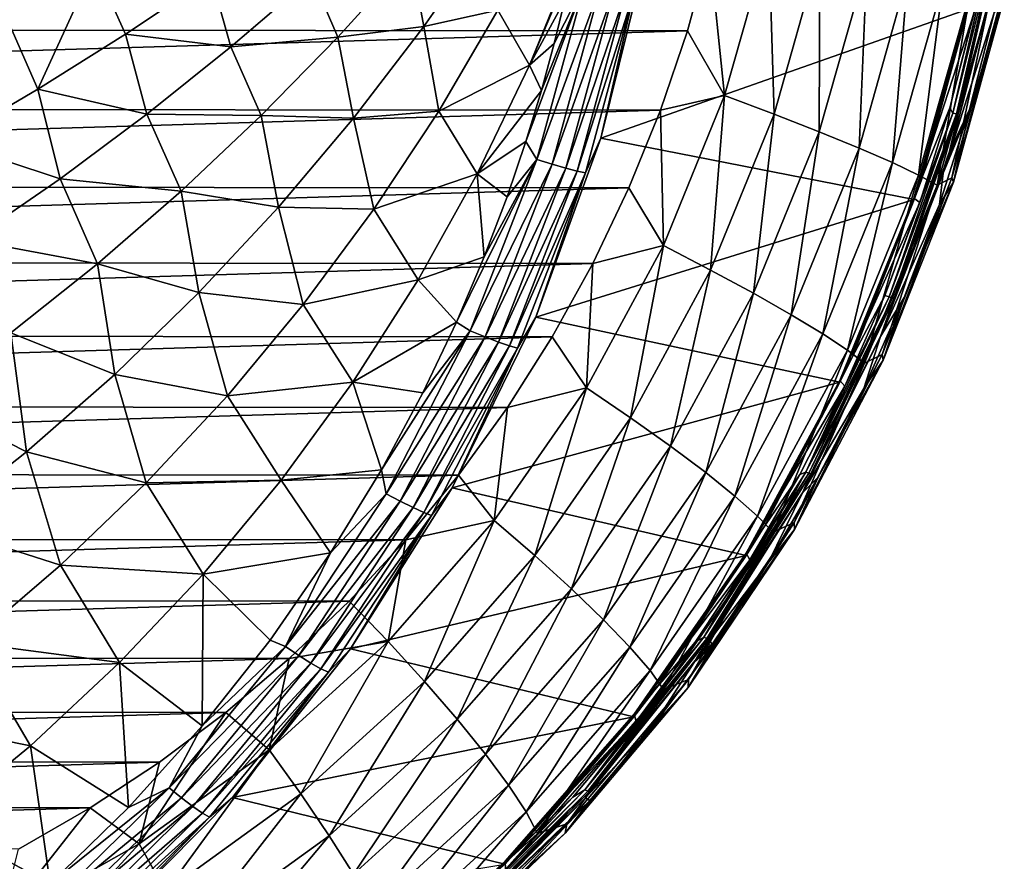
# Model space of a CAD drawing. Header units: metres. Extents: x -23 to 245, y -35 to 23.
# Tile 156 of 166: x 232 to 245, y -16 to -5. Entities that reach past the tile are written whole.
import ezdxf

# ---------------------------------------------------------------- set-up
doc = ezdxf.new("R2010")
doc.units = ezdxf.units.M
doc.layers.add('solid_509092_SW0002', color=7, linetype='CONTINUOUS')

msp = doc.modelspace()

# ---------------------------------------------------------------- linework, layer by layer
at = {"layer": 'solid_509092_SW0002'}
for points in [[(244.205078, -6.262209, 281.321625), (244.245209, -6.330883, 281.241943), (244.801895, -3.910197, 281.353302)], [(244.518234, -5.033995, 281.384827), (244.205078, -6.262209, 281.321625), (244.801895, -3.910197, 281.353302)], [(244.845993, -3.914693, 281.262207), (244.801895, -3.910197, 281.353302), (244.245209, -6.330883, 281.241943)], [(244.288681, -6.33817, 281.150726), (244.845993, -3.914693, 281.262207), (244.245209, -6.330883, 281.241943)], [(244.870575, -3.91723, 281.166046), (244.845993, -3.914693, 281.262207), (244.288681, -6.33817, 281.150726)], [(244.312744, -6.341657, 281.055023), (244.870575, -3.91723, 281.166046), (244.288681, -6.33817, 281.150726)], [(244.778137, -4.61221, 280.554565), (244.870575, -3.91723, 281.166046), (244.312744, -6.341657, 281.055023)], [(237.327377, -4.333906, 304.442932), (237.492645, -5.227589, 304.372345), (238.326141, -4.029974, 304.391266)], [(238.326141, -4.029974, 304.391266), (237.492645, -5.227589, 304.372345), (238.439255, -5.017972, 304.322998)], [(241.893951, -4.113108, 274.783875), (241.330856, -6.104856, 274.671814), (241.138702, -4.246787, 274.5755)], [(241.962067, -6.342136, 274.972321), (241.330856, -6.104856, 274.671814), (241.893951, -4.113108, 274.783875)], [(242.547028, -4.272974, 275.088745), (241.962067, -6.342136, 274.972321), (241.893951, -4.113108, 274.783875)], [(241.138702, -4.246787, 274.5755), (207.616791, -5.252389, 267.90271), (207.335922, -4.21868, 267.846802)], [(241.138702, -4.246787, 274.5755), (240.856171, -5.280036, 274.519257), (207.616791, -5.252389, 267.90271)], [(241.330856, -6.104856, 274.671814), (240.856171, -5.280036, 274.519257), (241.138702, -4.246787, 274.5755)], [(236.06955, -4.598918, 304.49884), (236.396469, -5.361294, 304.426758), (237.327377, -4.333906, 304.442932)], [(237.327377, -4.333906, 304.442932), (236.396469, -5.361294, 304.426758), (237.492645, -5.227589, 304.372345)], [(238.439255, -5.017972, 304.322998), (238.840927, -5.720263, 304.248077), (239.419632, -4.300732, 304.292694)], [(238.840927, -5.720263, 304.248077), (239.401398, -4.389769, 304.289368), (239.419632, -4.300732, 304.292694)], [(238.840927, -5.720263, 304.248077), (239.29158, -4.891508, 304.269287), (239.401398, -4.389769, 304.289368)], [(239.753891, -6.647964, 303.384064), (240.338028, -4.276801, 303.493896), (240.182419, -4.772928, 303.657959)], [(244.435776, -5.006721, 282.119751), (240.338028, -4.276801, 303.493896), (239.753891, -6.647964, 303.384064)], [(242.538666, -6.567615, 275.37442), (241.962067, -6.342136, 274.972321), (242.547028, -4.272974, 275.088745)], [(243.144424, -4.424889, 275.495026), (242.538666, -6.567615, 275.37442), (242.547028, -4.272974, 275.088745)], [(232.567383, -6.02557, 304.497803), (233.290405, -4.443002, 304.608124), (232.132462, -5.036173, 304.580963)], [(232.567383, -6.02557, 304.497803), (233.685364, -5.322353, 304.535706), (233.290405, -4.443002, 304.608124)], [(233.685364, -5.322353, 304.535706), (234.778687, -4.591163, 304.556335), (233.290405, -4.443002, 304.608124)], [(243.046448, -6.77573, 275.868256), (242.538666, -6.567615, 275.37442), (243.144424, -4.424889, 275.495026)], [(243.671402, -4.565105, 275.992676), (243.046448, -6.77573, 275.868256), (243.144424, -4.424889, 275.495026)], [(235.031769, -5.486445, 304.480286), (234.778687, -4.591163, 304.556335), (233.685364, -5.322353, 304.535706)], [(236.06955, -4.598918, 304.49884), (234.778687, -4.591163, 304.556335), (235.031769, -5.486445, 304.480286)], [(236.06955, -4.598918, 304.49884), (235.031769, -5.486445, 304.480286), (236.396469, -5.361294, 304.426758)], [(243.47287, -6.961347, 276.441589), (243.046448, -6.77573, 275.868256), (243.671402, -4.565105, 275.992676)], [(244.114944, -4.690163, 276.569427), (243.47287, -6.961347, 276.441589), (243.671402, -4.565105, 275.992676)], [(244.220474, -6.777131, 280.443573), (244.778137, -4.61221, 280.554565), (244.312744, -6.341657, 281.055023)], [(244.771729, -5.05134, 280.090881), (244.778137, -4.61221, 280.554565), (244.220474, -6.777131, 280.443573)], [(238.795853, -6.690564, 304.17981), (238.936554, -6.923765, 304.130707), (239.553925, -4.662151, 304.240875)], [(238.993805, -6.040254, 304.215393), (238.795853, -6.690564, 304.17981), (239.553925, -4.662151, 304.240875)], [(239.553925, -4.662151, 304.240875), (238.936554, -6.923765, 304.130707), (239.752548, -4.701133, 304.154236)], [(238.936554, -6.923765, 304.130707), (239.130859, -6.982295, 304.044373), (239.752548, -4.701133, 304.154236)], [(239.157272, -5.441208, 304.244873), (238.993805, -6.040254, 304.215393), (239.553925, -4.662151, 304.240875)], [(239.752548, -4.701133, 304.154236), (239.130859, -6.982295, 304.044373), (239.932312, -4.734209, 304.021698)], [(239.130859, -6.982295, 304.044373), (239.307327, -7.032211, 303.912079), (239.932312, -4.734209, 304.021698)], [(239.29158, -4.891508, 304.269287), (239.157272, -5.441208, 304.244873), (239.553925, -4.662151, 304.240875)], [(239.932312, -4.734209, 304.021698), (239.307327, -7.032211, 303.912079), (240.078766, -4.758633, 303.851654)], [(239.307327, -7.032211, 303.912079), (239.451813, -7.069379, 303.742188), (240.078766, -4.758633, 303.851654)], [(240.078766, -4.758633, 303.851654), (239.451813, -7.069379, 303.742188), (240.182419, -4.772928, 303.657959)], [(239.451813, -7.069379, 303.742188), (239.554901, -7.09154, 303.548523), (240.182419, -4.772928, 303.657959)], [(239.753891, -6.647964, 303.384064), (240.182419, -4.772928, 303.657959), (239.554901, -7.09154, 303.548523)], [(243.807419, -7.119884, 277.080322), (243.47287, -6.961347, 276.441589), (244.114944, -4.690163, 276.569427)], [(244.464127, -4.796977, 277.211029), (243.807419, -7.119884, 277.080322), (244.114944, -4.690163, 276.569427)], [(238.840927, -5.720263, 304.248077), (239.157272, -5.441208, 304.244873), (239.29158, -4.891508, 304.269287)], [(244.041855, -7.247433, 277.768646), (243.807419, -7.119884, 277.080322), (244.464127, -4.796977, 277.211029)], [(244.482208, -4.836011, 282.009491), (244.435776, -5.006721, 282.119751), (243.842804, -7.182996, 281.882202)], [(244.427734, -4.994551, 281.885834), (244.482208, -4.836011, 282.009491), (243.842804, -7.182996, 281.882202)], [(244.710327, -4.882912, 277.901703), (244.041855, -7.247433, 277.768646), (244.464127, -4.796977, 277.211029)], [(244.232437, -7.157569, 278.501953), (244.041855, -7.247433, 277.768646), (244.710327, -4.882912, 277.901703)], [(244.875336, -4.819749, 278.629913), (244.232437, -7.157569, 278.501953), (244.710327, -4.882912, 277.901703)], [(244.875336, -4.819749, 278.629913), (244.25238, -7.213056, 279.237823), (244.232437, -7.157569, 278.501953)], [(244.875336, -4.819749, 278.629913), (244.900253, -4.857111, 279.366791), (244.25238, -7.213056, 279.237823)], [(244.25238, -7.213056, 279.237823), (244.900253, -4.857111, 279.366791), (244.456207, -6.283613, 280.028076)], [(244.900253, -4.857111, 279.366791), (244.771729, -5.05134, 280.090881), (244.456207, -6.283613, 280.028076)], [(237.492645, -5.227589, 304.372345), (237.683853, -6.304426, 304.279175), (238.439255, -5.017972, 304.322998)], [(238.439255, -5.017972, 304.322998), (237.683853, -6.304426, 304.279175), (238.840927, -5.720263, 304.248077)], [(243.750717, -7.431279, 281.983368), (244.435776, -5.006721, 282.119751), (239.753891, -6.647964, 303.384064)], [(243.744354, -7.413139, 281.749817), (244.427734, -4.994551, 281.885834), (243.842804, -7.182996, 281.882202)], [(244.518234, -5.033995, 281.384827), (244.427734, -4.994551, 281.885834), (243.744354, -7.413139, 281.749817)], [(243.842804, -7.182996, 281.882202), (244.435776, -5.006721, 282.119751), (243.750717, -7.431279, 281.983368)], [(231.425766, -6.697035, 304.443298), (232.567383, -6.02557, 304.497803), (232.132462, -5.036173, 304.580963)], [(244.518234, -5.033995, 281.384827), (243.744354, -7.413139, 281.749817), (244.205078, -6.262209, 281.321625)], [(244.456207, -6.283613, 280.028076), (244.771729, -5.05134, 280.090881), (244.220474, -6.777131, 280.443573)], [(240.856171, -5.280036, 274.519257), (207.958344, -6.266711, 267.970703), (207.616791, -5.252389, 267.90271)], [(236.396469, -5.361294, 304.426758), (236.596222, -6.395987, 304.33316), (237.492645, -5.227589, 304.372345)], [(237.492645, -5.227589, 304.372345), (236.596222, -6.395987, 304.33316), (237.683853, -6.304426, 304.279175)], [(240.856171, -5.280036, 274.519257), (240.513, -6.293786, 274.450928), (207.958344, -6.266711, 267.970703)], [(233.958603, -6.344373, 304.443359), (233.685364, -5.322353, 304.535706), (232.567383, -6.02557, 304.497803)], [(235.031769, -5.486445, 304.480286), (233.685364, -5.322353, 304.535706), (233.958603, -6.344373, 304.443359)], [(235.031769, -5.486445, 304.480286), (235.418945, -6.360219, 304.391846), (236.396469, -5.361294, 304.426758)], [(236.396469, -5.361294, 304.426758), (235.418945, -6.360219, 304.391846), (236.596222, -6.395987, 304.33316)], [(241.330856, -6.104856, 274.671814), (240.513, -6.293786, 274.450928), (240.856171, -5.280036, 274.519257)], [(235.031769, -5.486445, 304.480286), (233.958603, -6.344373, 304.443359), (235.418945, -6.360219, 304.391846)], [(238.840927, -5.720263, 304.248077), (238.993805, -6.040254, 304.215393), (239.157272, -5.441208, 304.244873)], [(237.683853, -6.304426, 304.279175), (238.175125, -7.106737, 304.183868), (238.840927, -5.720263, 304.248077)], [(238.840927, -5.720263, 304.248077), (238.175125, -7.106737, 304.183868), (238.993805, -6.040254, 304.215393)], [(232.851303, -7.167937, 304.388641), (232.567383, -6.02557, 304.497803), (231.425766, -6.697035, 304.443298)], [(233.958603, -6.344373, 304.443359), (232.567383, -6.02557, 304.497803), (232.851303, -7.167937, 304.388641)], [(238.175125, -7.106737, 304.183868), (238.795853, -6.690564, 304.17981), (238.993805, -6.040254, 304.215393)], [(241.330856, -6.104856, 274.671814), (240.55249, -8.019752, 274.516876), (240.513, -6.293786, 274.450928)], [(241.153442, -8.331458, 274.81134), (240.55249, -8.019752, 274.516876), (241.330856, -6.104856, 274.671814)], [(241.962067, -6.342136, 274.972321), (241.153442, -8.331458, 274.81134), (241.330856, -6.104856, 274.671814)], [(240.513, -6.293786, 274.450928), (208.35936, -7.258167, 268.050507), (207.958344, -6.266711, 267.970703)], [(244.205078, -6.262209, 281.321625), (243.744354, -7.413139, 281.749817), (243.82431, -7.470412, 281.244995)], [(244.205078, -6.262209, 281.321625), (243.82431, -7.470412, 281.244995), (244.245209, -6.330883, 281.241943)], [(240.513, -6.293786, 274.450928), (240.110413, -7.28457, 274.370789), (208.35936, -7.258167, 268.050507)], [(233.958603, -6.344373, 304.443359), (232.851303, -7.167937, 304.388641), (234.396393, -7.325381, 304.338806)], [(233.958603, -6.344373, 304.443359), (234.396393, -7.325381, 304.338806), (235.418945, -6.360219, 304.391846)], [(235.418945, -6.360219, 304.391846), (234.396393, -7.325381, 304.338806), (235.638962, -7.52878, 304.274445)], [(235.418945, -6.360219, 304.391846), (235.638962, -7.52878, 304.274445), (236.596222, -6.395987, 304.33316)], [(236.596222, -6.395987, 304.33316), (235.638962, -7.52878, 304.274445), (236.854996, -7.557011, 304.215973)], [(236.596222, -6.395987, 304.33316), (236.854996, -7.557011, 304.215973), (237.683853, -6.304426, 304.279175)], [(237.683853, -6.304426, 304.279175), (236.854996, -7.557011, 304.215973), (238.175125, -7.106737, 304.183868)], [(240.55249, -8.019752, 274.516876), (240.110413, -7.28457, 274.370789), (240.513, -6.293786, 274.450928)], [(241.701294, -8.627663, 275.207764), (241.153442, -8.331458, 274.81134), (241.962067, -6.342136, 274.972321)], [(242.538666, -6.567615, 275.37442), (241.701294, -8.627663, 275.207764), (241.962067, -6.342136, 274.972321)], [(243.377182, -8.654751, 281.155182), (243.429871, -8.67411, 281.079132), (244.245209, -6.330883, 281.241943)], [(243.82431, -7.470412, 281.244995), (243.377182, -8.654751, 281.155182), (244.245209, -6.330883, 281.241943)], [(244.288681, -6.33817, 281.150726), (244.245209, -6.330883, 281.241943), (243.429871, -8.67411, 281.079132)], [(243.472397, -8.684099, 280.987732), (244.288681, -6.33817, 281.150726), (243.429871, -8.67411, 281.079132)], [(244.312744, -6.341657, 281.055023), (244.288681, -6.33817, 281.150726), (243.472397, -8.684099, 280.987732)], [(243.49585, -8.688404, 280.892456), (244.312744, -6.341657, 281.055023), (243.472397, -8.684099, 280.987732)], [(244.184769, -6.893014, 280.540894), (244.312744, -6.341657, 281.055023), (243.49585, -8.688404, 280.892456)], [(244.072647, -7.495655, 279.951721), (244.456207, -6.283613, 280.028076), (244.119385, -7.094347, 280.423431)], [(244.25238, -7.213056, 279.237823), (244.456207, -6.283613, 280.028076), (244.072647, -7.495655, 279.951721)], [(244.456207, -6.283613, 280.028076), (244.133606, -7.022367, 280.474121), (244.119385, -7.094347, 280.423431)], [(244.456207, -6.283613, 280.028076), (244.152252, -6.952823, 280.497192), (244.133606, -7.022367, 280.474121)], [(244.456207, -6.283613, 280.028076), (244.174103, -6.887403, 280.496002), (244.152252, -6.952823, 280.497192)], [(244.456207, -6.283613, 280.028076), (244.195419, -6.833135, 280.478119), (244.174103, -6.887403, 280.496002)], [(244.184769, -6.893014, 280.540894), (244.197174, -6.854092, 280.520599), (244.312744, -6.341657, 281.055023)], [(244.456207, -6.283613, 280.028076), (244.220474, -6.777131, 280.443573), (244.195419, -6.833135, 280.478119)], [(244.197174, -6.854092, 280.520599), (244.20929, -6.815197, 280.487732), (244.312744, -6.341657, 281.055023)], [(244.20929, -6.815197, 280.487732), (244.220474, -6.777131, 280.443573), (244.312744, -6.341657, 281.055023)], [(238.923813, -8.930666, 303.232239), (239.753891, -6.647964, 303.384064), (239.554901, -7.09154, 303.548523)], [(243.750717, -7.431279, 281.983368), (239.753891, -6.647964, 303.384064), (238.923813, -8.930666, 303.232239)], [(242.182541, -8.901057, 275.696289), (241.701294, -8.627663, 275.207764), (242.538666, -6.567615, 275.37442)], [(243.046448, -6.77573, 275.868256), (242.182541, -8.901057, 275.696289), (242.538666, -6.567615, 275.37442)], [(232.851303, -7.167937, 304.388641), (231.425766, -6.697035, 304.443298), (231.711426, -7.952639, 304.316833)], [(238.175125, -7.106737, 304.183868), (238.555832, -7.396408, 304.136902), (238.795853, -6.690564, 304.17981)], [(238.795853, -6.690564, 304.17981), (238.555832, -7.396408, 304.136902), (238.936554, -6.923765, 304.130707)], [(242.585297, -9.144896, 276.264923), (242.182541, -8.901057, 275.696289), (243.046448, -6.77573, 275.868256)], [(243.47287, -6.961347, 276.441589), (242.585297, -9.144896, 276.264923), (243.046448, -6.77573, 275.868256)], [(244.195419, -6.833135, 280.478119), (244.220474, -6.777131, 280.443573), (244.20929, -6.815197, 280.487732)], [(244.171249, -6.935284, 280.54895), (244.184769, -6.893014, 280.540894), (243.49585, -8.688404, 280.892456)], [(244.152252, -6.952823, 280.497192), (244.174103, -6.887403, 280.496002), (244.171249, -6.935284, 280.54895)], [(244.17955, -6.889998, 280.518341), (244.171249, -6.935284, 280.54895), (244.174103, -6.887403, 280.496002)], [(244.17955, -6.889998, 280.518341), (244.184769, -6.893014, 280.540894), (244.171249, -6.935284, 280.54895)], [(244.195419, -6.833135, 280.478119), (244.17955, -6.889998, 280.518341), (244.174103, -6.887403, 280.496002)], [(244.195419, -6.833135, 280.478119), (244.184769, -6.893014, 280.540894), (244.17955, -6.889998, 280.518341)], [(244.195419, -6.833135, 280.478119), (244.197174, -6.854092, 280.520599), (244.184769, -6.893014, 280.540894)], [(244.195419, -6.833135, 280.478119), (244.20929, -6.815197, 280.487732), (244.197174, -6.854092, 280.520599)], [(237.910233, -8.994794, 304.022339), (238.08667, -9.105967, 303.980225), (238.936554, -6.923765, 304.130707)], [(238.264435, -8.162701, 304.085083), (237.910233, -8.994794, 304.022339), (238.936554, -6.923765, 304.130707)], [(238.936554, -6.923765, 304.130707), (238.08667, -9.105967, 303.980225), (239.130859, -6.982295, 304.044373)], [(238.08667, -9.105967, 303.980225), (238.274475, -9.183482, 303.89325), (239.130859, -6.982295, 304.044373)], [(238.555832, -7.396408, 304.136902), (238.264435, -8.162701, 304.085083), (238.936554, -6.923765, 304.130707)], [(239.130859, -6.982295, 304.044373), (238.274475, -9.183482, 303.89325), (239.307327, -7.032211, 303.912079)], [(238.274475, -9.183482, 303.89325), (238.445618, -9.249762, 303.760284), (239.307327, -7.032211, 303.912079)], [(239.307327, -7.032211, 303.912079), (238.445618, -9.249762, 303.760284), (239.451813, -7.069379, 303.742188)], [(242.899643, -9.353162, 276.899597), (242.585297, -9.144896, 276.264923), (243.47287, -6.961347, 276.441589)], [(243.807419, -7.119884, 277.080322), (242.899643, -9.353162, 276.899597), (243.47287, -6.961347, 276.441589)], [(244.158035, -6.976828, 280.541199), (244.171249, -6.935284, 280.54895), (243.49585, -8.688404, 280.892456)], [(244.144897, -7.018211, 280.517426), (244.158035, -6.976828, 280.541199), (243.49585, -8.688404, 280.892456)], [(244.13205, -7.057776, 280.477692), (244.144897, -7.018211, 280.517426), (243.49585, -8.688404, 280.892456)], [(244.133606, -7.022367, 280.474121), (244.13205, -7.057776, 280.477692), (244.119385, -7.094347, 280.423431)], [(244.133606, -7.022367, 280.474121), (244.144897, -7.018211, 280.517426), (244.13205, -7.057776, 280.477692)], [(244.133606, -7.022367, 280.474121), (244.152252, -6.952823, 280.497192), (244.144897, -7.018211, 280.517426)], [(244.152252, -6.952823, 280.497192), (244.158035, -6.976828, 280.541199), (244.144897, -7.018211, 280.517426)], [(244.152252, -6.952823, 280.497192), (244.171249, -6.935284, 280.54895), (244.158035, -6.976828, 280.541199)], [(236.854996, -7.557011, 304.215973), (237.423096, -8.455774, 304.100555), (238.175125, -7.106737, 304.183868)], [(238.175125, -7.106737, 304.183868), (237.423096, -8.455774, 304.100555), (238.264435, -8.162701, 304.085083)], [(238.175125, -7.106737, 304.183868), (238.264435, -8.162701, 304.085083), (238.555832, -7.396408, 304.136902)], [(238.445618, -9.249762, 303.760284), (238.586411, -9.299325, 303.589783), (239.451813, -7.069379, 303.742188)], [(239.451813, -7.069379, 303.742188), (238.586411, -9.299325, 303.589783), (239.554901, -7.09154, 303.548523)], [(238.586411, -9.299325, 303.589783), (238.687637, -9.329148, 303.39563), (239.554901, -7.09154, 303.548523)], [(238.923813, -8.930666, 303.232239), (239.554901, -7.09154, 303.548523), (238.687637, -9.329148, 303.39563)], [(243.117813, -9.520718, 277.584686), (242.899643, -9.353162, 276.899597), (243.807419, -7.119884, 277.080322)], [(244.041855, -7.247433, 277.768646), (243.117813, -9.520718, 277.584686), (243.807419, -7.119884, 277.080322)], [(243.322525, -9.180024, 280.264832), (244.119385, -7.094347, 280.423431), (243.49585, -8.688404, 280.892456)], [(244.072647, -7.495655, 279.951721), (244.119385, -7.094347, 280.423431), (243.322525, -9.180024, 280.264832)], [(244.232437, -7.157569, 278.501953), (243.343155, -9.40989, 278.324921), (244.041855, -7.247433, 277.768646)], [(244.232437, -7.157569, 278.501953), (243.356216, -9.482839, 279.059448), (243.343155, -9.40989, 278.324921)], [(244.232437, -7.157569, 278.501953), (244.25238, -7.213056, 279.237823), (243.356216, -9.482839, 279.059448)], [(244.119385, -7.094347, 280.423431), (244.13205, -7.057776, 280.477692), (243.49585, -8.688404, 280.892456)], [(240.110413, -7.28457, 274.370789), (208.818481, -8.223323, 268.141907), (208.35936, -7.258167, 268.050507)], [(240.110413, -7.28457, 274.370789), (239.649734, -8.248964, 274.279114), (208.818481, -8.223323, 268.141907)], [(232.851303, -7.167937, 304.388641), (231.711426, -7.952639, 304.316833), (233.330383, -8.251492, 304.26825)], [(232.851303, -7.167937, 304.388641), (233.330383, -8.251492, 304.26825), (234.396393, -7.325381, 304.338806)], [(240.55249, -8.019752, 274.516876), (239.649734, -8.248964, 274.279114), (240.110413, -7.28457, 274.370789)], [(243.842804, -7.182996, 281.882202), (243.750717, -7.431279, 281.983368), (242.95816, -9.44569, 281.706116)], [(243.744354, -7.413139, 281.749817), (243.842804, -7.182996, 281.882202), (242.95816, -9.44569, 281.706116)], [(243.343155, -9.40989, 278.324921), (243.117813, -9.520718, 277.584686), (244.041855, -7.247433, 277.768646)], [(243.356216, -9.482839, 279.059448), (244.25238, -7.213056, 279.237823), (243.622284, -8.683564, 279.862091)], [(244.25238, -7.213056, 279.237823), (244.072647, -7.495655, 279.951721), (243.622284, -8.683564, 279.862091)], [(234.396393, -7.325381, 304.338806), (233.330383, -8.251492, 304.26825), (234.622955, -8.619594, 304.196777)], [(234.396393, -7.325381, 304.338806), (234.622955, -8.619594, 304.196777), (235.638962, -7.52878, 304.274445)], [(235.638962, -7.52878, 304.274445), (234.622955, -8.619594, 304.196777), (235.955109, -8.769064, 304.134003)], [(235.638962, -7.52878, 304.274445), (235.955109, -8.769064, 304.134003), (236.854996, -7.557011, 304.215973)], [(242.803726, -9.762384, 281.794861), (243.750717, -7.431279, 281.983368), (238.923813, -8.930666, 303.232239)], [(242.799667, -9.738556, 281.561768), (243.744354, -7.413139, 281.749817), (242.95816, -9.44569, 281.706116)], [(243.82431, -7.470412, 281.244995), (243.744354, -7.413139, 281.749817), (242.799667, -9.738556, 281.561768)], [(243.82431, -7.470412, 281.244995), (242.799667, -9.738556, 281.561768), (243.377182, -8.654751, 281.155182)], [(242.95816, -9.44569, 281.706116), (243.750717, -7.431279, 281.983368), (242.803726, -9.762384, 281.794861)], [(243.622284, -8.683564, 279.862091), (244.072647, -7.495655, 279.951721), (243.322525, -9.180024, 280.264832)], [(236.854996, -7.557011, 304.215973), (235.955109, -8.769064, 304.134003), (237.423096, -8.455774, 304.100555)], [(231.711426, -7.952639, 304.316833), (232.22287, -9.133608, 304.180786), (233.330383, -8.251492, 304.26825)], [(240.55249, -8.019752, 274.516876), (239.568649, -9.833688, 274.321014), (239.649734, -8.248964, 274.279114)], [(240.131348, -10.215899, 274.60788), (239.568649, -9.833688, 274.321014), (240.55249, -8.019752, 274.516876)], [(241.153442, -8.331458, 274.81134), (240.131348, -10.215899, 274.60788), (240.55249, -8.019752, 274.516876)], [(237.423096, -8.455774, 304.100555), (237.910233, -8.994794, 304.022339), (238.264435, -8.162701, 304.085083)], [(239.649734, -8.248964, 274.279114), (209.333984, -9.158446, 268.244537), (208.818481, -8.223323, 268.141907)], [(239.649734, -8.248964, 274.279114), (239.132736, -9.183228, 274.176178), (209.333984, -9.158446, 268.244537)], [(233.330383, -8.251492, 304.26825), (232.22287, -9.133608, 304.180786), (233.550415, -9.662128, 304.100861)], [(233.330383, -8.251492, 304.26825), (233.550415, -9.662128, 304.100861), (234.622955, -8.619594, 304.196777)], [(239.568649, -9.833688, 274.321014), (239.132736, -9.183228, 274.176178), (239.649734, -8.248964, 274.279114)], [(240.642868, -10.5791, 274.99707), (240.131348, -10.215899, 274.60788), (241.153442, -8.331458, 274.81134)], [(241.701294, -8.627663, 275.207764), (240.642868, -10.5791, 274.99707), (241.153442, -8.331458, 274.81134)], [(235.955109, -8.769064, 304.134003), (236.587616, -9.760305, 303.99881), (237.423096, -8.455774, 304.100555)], [(237.423096, -8.455774, 304.100555), (236.587616, -9.760305, 303.99881), (237.910233, -8.994794, 304.022339)], [(234.622955, -8.619594, 304.196777), (233.550415, -9.662128, 304.100861), (234.986618, -9.933925, 304.033905)], [(234.622955, -8.619594, 304.196777), (234.986618, -9.933925, 304.033905), (235.955109, -8.769064, 304.134003)], [(241.090561, -10.91433, 275.478943), (240.642868, -10.5791, 274.99707), (241.701294, -8.627663, 275.207764)], [(242.182541, -8.901057, 275.696289), (241.090561, -10.91433, 275.478943), (241.701294, -8.627663, 275.207764)], [(243.377182, -8.654751, 281.155182), (242.799667, -9.738556, 281.561768), (242.865097, -9.811447, 281.05246)], [(243.377182, -8.654751, 281.155182), (242.865097, -9.811447, 281.05246), (243.429871, -8.67411, 281.079132)], [(235.955109, -8.769064, 304.134003), (234.986618, -9.933925, 304.033905), (236.587616, -9.760305, 303.99881)], [(242.865097, -9.811447, 281.05246), (242.365829, -10.911242, 280.866821), (243.429871, -8.67411, 281.079132)], [(243.472397, -8.684099, 280.987732), (243.429871, -8.67411, 281.079132), (242.365829, -10.911242, 280.866821)], [(242.40712, -10.923809, 280.775177), (243.472397, -8.684099, 280.987732), (242.365829, -10.911242, 280.866821)], [(243.49585, -8.688404, 280.892456), (243.472397, -8.684099, 280.987732), (242.40712, -10.923809, 280.775177)], [(242.429901, -10.928794, 280.680298), (243.49585, -8.688404, 280.892456), (242.40712, -10.923809, 280.775177)], [(243.322525, -9.180024, 280.264832), (243.49585, -8.688404, 280.892456), (242.429901, -10.928794, 280.680298)], [(243.106567, -9.843516, 279.75943), (243.622284, -8.683564, 279.862091), (243.322525, -9.180024, 280.264832)], [(243.356216, -9.482839, 279.059448), (243.622284, -8.683564, 279.862091), (243.106567, -9.843516, 279.75943)], [(241.463409, -11.213321, 276.041595), (241.090561, -10.91433, 275.478943), (242.182541, -8.901057, 275.696289)], [(242.585297, -9.144896, 276.264923), (241.463409, -11.213321, 276.041595), (242.182541, -8.901057, 275.696289)], [(236.587616, -9.760305, 303.99881), (237.47876, -9.898061, 303.946106), (237.910233, -8.994794, 304.022339)], [(237.910233, -8.994794, 304.022339), (237.47876, -9.898061, 303.946106), (238.08667, -9.105967, 303.980225)], [(237.85434, -11.111072, 303.039185), (238.923813, -8.930666, 303.232239), (238.687637, -9.329148, 303.39563)], [(242.803726, -9.762384, 281.794861), (238.923813, -8.930666, 303.232239), (237.85434, -11.111072, 303.039185)], [(239.132736, -9.183228, 274.176178), (209.903809, -10.059857, 268.357941), (209.333984, -9.158446, 268.244537)], [(232.22287, -9.133608, 304.180786), (231.076279, -9.967278, 304.07724), (232.424255, -10.650739, 303.987488)], [(232.22287, -9.133608, 304.180786), (232.424255, -10.650739, 303.987488), (233.550415, -9.662128, 304.100861)], [(236.951553, -10.87753, 303.853271), (237.013138, -11.184015, 303.791229), (238.08667, -9.105967, 303.980225)], [(237.47876, -9.898061, 303.946106), (236.951553, -10.87753, 303.853271), (238.08667, -9.105967, 303.980225)], [(238.08667, -9.105967, 303.980225), (237.013138, -11.184015, 303.791229), (238.274475, -9.183482, 303.89325)], [(241.752213, -11.468694, 276.671204), (241.463409, -11.213321, 276.041595), (242.585297, -9.144896, 276.264923)], [(242.899643, -9.353162, 276.899597), (241.752213, -11.468694, 276.671204), (242.585297, -9.144896, 276.264923)], [(239.132736, -9.183228, 274.176178), (238.561478, -10.083691, 274.062469), (209.903809, -10.059857, 268.357941)], [(237.013138, -11.184015, 303.791229), (237.192413, -11.279715, 303.702759), (238.274475, -9.183482, 303.89325)], [(238.274475, -9.183482, 303.89325), (237.192413, -11.279715, 303.702759), (238.445618, -9.249762, 303.760284)], [(237.192413, -11.279715, 303.702759), (237.356384, -11.361649, 303.56842), (238.445618, -9.249762, 303.760284)], [(238.445618, -9.249762, 303.760284), (237.356384, -11.361649, 303.56842), (238.586411, -9.299325, 303.589783)], [(239.568649, -9.833688, 274.321014), (238.561478, -10.083691, 274.062469), (239.132736, -9.183228, 274.176178)], [(242.325897, -11.174407, 280.066437), (243.322525, -9.180024, 280.264832), (242.429901, -10.928794, 280.680298)], [(243.106567, -9.843516, 279.75943), (243.322525, -9.180024, 280.264832), (242.325897, -11.174407, 280.066437)], [(237.356384, -11.361649, 303.56842), (237.491943, -11.423047, 303.396667), (238.586411, -9.299325, 303.589783)], [(238.586411, -9.299325, 303.589783), (237.491943, -11.423047, 303.396667), (238.687637, -9.329148, 303.39563)], [(237.491943, -11.423047, 303.396667), (237.59021, -11.460157, 303.201538), (238.687637, -9.329148, 303.39563)], [(237.85434, -11.111072, 303.039185), (238.687637, -9.329148, 303.39563), (237.59021, -11.460157, 303.201538)], [(241.949814, -11.674148, 277.352203), (241.752213, -11.468694, 276.671204), (242.899643, -9.353162, 276.899597)], [(243.117813, -9.520718, 277.584686), (241.949814, -11.674148, 277.352203), (242.899643, -9.353162, 276.899597)], [(243.343155, -9.40989, 278.324921), (242.218109, -11.549806, 278.100983), (243.117813, -9.520718, 277.584686)], [(243.343155, -9.40989, 278.324921), (242.222458, -11.639347, 278.833771), (242.218109, -11.549806, 278.100983)], [(243.343155, -9.40989, 278.324921), (243.356216, -9.482839, 279.059448), (242.222458, -11.639347, 278.833771)], [(242.95816, -9.44569, 281.706116), (242.803726, -9.762384, 281.794861), (241.838669, -11.597541, 281.483276)], [(242.799667, -9.738556, 281.561768), (242.95816, -9.44569, 281.706116), (241.838669, -11.597541, 281.483276)], [(242.218109, -11.549806, 278.100983), (241.949814, -11.674148, 277.352203), (243.117813, -9.520718, 277.584686)], [(242.222458, -11.639347, 278.833771), (243.356216, -9.482839, 279.059448), (242.527145, -10.971775, 279.644073)], [(243.356216, -9.482839, 279.059448), (243.106567, -9.843516, 279.75943), (242.527145, -10.971775, 279.644073)], [(233.550415, -9.662128, 304.100861), (232.424255, -10.650739, 303.987488), (233.95224, -11.045177, 303.916351)], [(233.550415, -9.662128, 304.100861), (233.95224, -11.045177, 303.916351), (234.986618, -9.933925, 304.033905)], [(234.986618, -9.933925, 304.033905), (235.671509, -11.01326, 303.879211), (236.587616, -9.760305, 303.99881)], [(236.587616, -9.760305, 303.99881), (235.671509, -11.01326, 303.879211), (236.951553, -10.87753, 303.853271)], [(236.587616, -9.760305, 303.99881), (236.951553, -10.87753, 303.853271), (237.47876, -9.898061, 303.946106)], [(241.606705, -11.970721, 281.55658), (242.803726, -9.762384, 281.794861), (237.85434, -11.111072, 303.039185)], [(241.60553, -11.941598, 281.324066), (242.799667, -9.738556, 281.561768), (241.838669, -11.597541, 281.483276)], [(242.865097, -9.811447, 281.05246), (242.799667, -9.738556, 281.561768), (241.60553, -11.941598, 281.324066)], [(241.838669, -11.597541, 281.483276), (242.803726, -9.762384, 281.794861), (241.606705, -11.970721, 281.55658)], [(239.568649, -9.833688, 274.321014), (238.391693, -11.523831, 274.086731), (238.561478, -10.083691, 274.062469)], [(238.908646, -11.971732, 274.364502), (238.391693, -11.523831, 274.086731), (239.568649, -9.833688, 274.321014)], [(240.131348, -10.215899, 274.60788), (238.908646, -11.971732, 274.364502), (239.568649, -9.833688, 274.321014)], [(242.865097, -9.811447, 281.05246), (241.60553, -11.941598, 281.324066), (242.289688, -10.93681, 280.937164)], [(242.865097, -9.811447, 281.05246), (242.289688, -10.93681, 280.937164), (242.365829, -10.911242, 280.866821)], [(242.527145, -10.971775, 279.644073), (243.106567, -9.843516, 279.75943), (242.325897, -11.174407, 280.066437)], [(231.076279, -9.967278, 304.07724), (231.247772, -11.580109, 303.857513), (232.424255, -10.650739, 303.987488)], [(234.986618, -9.933925, 304.033905), (233.95224, -11.045177, 303.916351), (235.671509, -11.01326, 303.879211)], [(238.561478, -10.083691, 274.062469), (210.525986, -10.924533, 268.481812), (209.903809, -10.059857, 268.357941)], [(238.561478, -10.083691, 274.062469), (237.937927, -10.94733, 273.938354), (210.525986, -10.924533, 268.481812)], [(238.391693, -11.523831, 274.086731), (237.937927, -10.94733, 273.938354), (238.561478, -10.083691, 274.062469)], [(239.376694, -12.397358, 274.745026), (238.908646, -11.971732, 274.364502), (240.131348, -10.215899, 274.60788)], [(240.642868, -10.5791, 274.99707), (239.376694, -12.397358, 274.745026), (240.131348, -10.215899, 274.60788)], [(232.424255, -10.650739, 303.987488), (231.247772, -11.580109, 303.857513), (232.855606, -12.09713, 303.782166)], [(232.424255, -10.650739, 303.987488), (232.855606, -12.09713, 303.782166), (233.95224, -11.045177, 303.916351)], [(239.784271, -12.790206, 275.218903), (239.376694, -12.397358, 274.745026), (240.642868, -10.5791, 274.99707)], [(241.090561, -10.91433, 275.478943), (239.784271, -12.790206, 275.218903), (240.642868, -10.5791, 274.99707)], [(237.937927, -10.94733, 273.938354), (211.198425, -11.74953, 268.615662), (210.525986, -10.924533, 268.481812)], [(235.671509, -11.01326, 303.879211), (236.304504, -11.938627, 303.739594), (236.951553, -10.87753, 303.853271)], [(236.951553, -10.87753, 303.853271), (236.304504, -11.938627, 303.739594), (237.013138, -11.184015, 303.791229)], [(240.121338, -13.140584, 275.774445), (239.784271, -12.790206, 275.218903), (241.090561, -10.91433, 275.478943)], [(241.463409, -11.213321, 276.041595), (240.121338, -13.140584, 275.774445), (241.090561, -10.91433, 275.478943)], [(241.652817, -12.02718, 280.809662), (241.066101, -13.014935, 280.607666), (242.365829, -10.911242, 280.866821)], [(242.40712, -10.923809, 280.775177), (242.365829, -10.911242, 280.866821), (241.066101, -13.014935, 280.607666)], [(241.105881, -13.029926, 280.515717), (242.40712, -10.923809, 280.775177), (241.066101, -13.014935, 280.607666)], [(242.429901, -10.928794, 280.680298), (242.40712, -10.923809, 280.775177), (241.105881, -13.029926, 280.515717)], [(241.127914, -13.035454, 280.421143), (242.429901, -10.928794, 280.680298), (241.105881, -13.029926, 280.515717)], [(242.325897, -11.174407, 280.066437), (242.429901, -10.928794, 280.680298), (241.127914, -13.035454, 280.421143)], [(242.289688, -10.93681, 280.937164), (241.652817, -12.02718, 280.809662), (242.365829, -10.911242, 280.866821)], [(237.937927, -10.94733, 273.938354), (237.264145, -11.771207, 273.80423), (211.198425, -11.74953, 268.615662)], [(233.95224, -11.045177, 303.916351), (232.855606, -12.09713, 303.782166), (234.678055, -12.207911, 303.742493)], [(233.95224, -11.045177, 303.916351), (234.678055, -12.207911, 303.742493), (235.671509, -11.01326, 303.879211)], [(235.671509, -11.01326, 303.879211), (234.678055, -12.207911, 303.742493), (236.304504, -11.938627, 303.739594)], [(238.391693, -11.523831, 274.086731), (237.264145, -11.771207, 273.80423), (237.937927, -10.94733, 273.938354)], [(242.289688, -10.93681, 280.937164), (241.60553, -11.941598, 281.324066), (241.652817, -12.02718, 280.809662)], [(241.88591, -12.06471, 279.516449), (242.527145, -10.971775, 279.644073), (242.325897, -11.174407, 280.066437)], [(242.222458, -11.639347, 278.833771), (242.527145, -10.971775, 279.644073), (241.88591, -12.06471, 279.516449)], [(236.558838, -13.161187, 302.806885), (237.85434, -11.111072, 303.039185), (237.59021, -11.460157, 303.201538)], [(241.606705, -11.970721, 281.55658), (237.85434, -11.111072, 303.039185), (236.558838, -13.161187, 302.806885)], [(241.139389, -13.057659, 279.830261), (242.325897, -11.174407, 280.066437), (241.127914, -13.035454, 280.421143)], [(241.88591, -12.06471, 279.516449), (242.325897, -11.174407, 280.066437), (241.139389, -13.057659, 279.830261)], [(237.013138, -11.184015, 303.791229), (235.727905, -13.134328, 303.56543), (237.192413, -11.279715, 303.702759)], [(236.304504, -11.938627, 303.739594), (235.727905, -13.134328, 303.56543), (237.013138, -11.184015, 303.791229)], [(235.727905, -13.134328, 303.56543), (235.896744, -13.247184, 303.474792), (237.192413, -11.279715, 303.702759)], [(237.192413, -11.279715, 303.702759), (235.896744, -13.247184, 303.474792), (237.356384, -11.361649, 303.56842)], [(240.379562, -13.439848, 276.39798), (240.121338, -13.140584, 275.774445), (241.463409, -11.213321, 276.041595)], [(241.752213, -11.468694, 276.671204), (240.379562, -13.439848, 276.39798), (241.463409, -11.213321, 276.041595)], [(235.896744, -13.247184, 303.474792), (236.051819, -13.343847, 303.338379), (237.356384, -11.361649, 303.56842)], [(237.356384, -11.361649, 303.56842), (236.051819, -13.343847, 303.338379), (237.491943, -11.423047, 303.396667)], [(236.051819, -13.343847, 303.338379), (236.180786, -13.416333, 303.164825), (237.491943, -11.423047, 303.396667)], [(237.491943, -11.423047, 303.396667), (236.180786, -13.416333, 303.164825), (237.59021, -11.460157, 303.201538)], [(236.180786, -13.416333, 303.164825), (236.275131, -13.460208, 302.968323), (237.59021, -11.460157, 303.201538)], [(236.558838, -13.161187, 302.806885), (237.59021, -11.460157, 303.201538), (236.275131, -13.460208, 302.968323)], [(238.391693, -11.523831, 274.086731), (237.036453, -13.068903, 273.816956), (237.264145, -11.771207, 273.80423)], [(237.500748, -13.576858, 274.084259), (237.036453, -13.068903, 273.816956), (238.391693, -11.523831, 274.086731)], [(238.908646, -11.971732, 274.364502), (237.500748, -13.576858, 274.084259), (238.391693, -11.523831, 274.086731)], [(240.552597, -13.680614, 277.074066), (240.379562, -13.439848, 276.39798), (241.752213, -11.468694, 276.671204)], [(241.949814, -11.674148, 277.352203), (240.552597, -13.680614, 277.074066), (241.752213, -11.468694, 276.671204)], [(242.218109, -11.549806, 278.100983), (242.222458, -11.639347, 278.833771), (240.86467, -13.656821, 278.563477)], [(242.218109, -11.549806, 278.100983), (240.86467, -13.656821, 278.563477), (240.870758, -13.551754, 277.832764)], [(242.218109, -11.549806, 278.100983), (240.870758, -13.551754, 277.832764), (241.949814, -11.674148, 277.352203)], [(231.247772, -11.580109, 303.857513), (231.700516, -13.084234, 303.632263), (232.855606, -12.09713, 303.782166)], [(241.838669, -11.597541, 281.483276), (241.606705, -11.970721, 281.55658), (240.497467, -13.613297, 281.216309)], [(241.60553, -11.941598, 281.324066), (241.838669, -11.597541, 281.483276), (240.497467, -13.613297, 281.216309)], [(240.870758, -13.551754, 277.832764), (240.552597, -13.680614, 277.074066), (241.949814, -11.674148, 277.352203)], [(240.86467, -13.656821, 278.563477), (242.222458, -11.639347, 278.833771), (241.184891, -13.118801, 279.376892)], [(242.222458, -11.639347, 278.833771), (241.88591, -12.06471, 279.516449), (241.184891, -13.118801, 279.376892)], [(237.264145, -11.771207, 273.80423), (211.918549, -12.531576, 268.759003), (211.198425, -11.74953, 268.615662)], [(237.264145, -11.771207, 273.80423), (236.54277, -12.552054, 273.660645), (211.918549, -12.531576, 268.759003)], [(237.036453, -13.068903, 273.816956), (236.54277, -12.552054, 273.660645), (237.264145, -11.771207, 273.80423)], [(234.678055, -12.207911, 303.742493), (235.532639, -13.049959, 303.604187), (236.304504, -11.938627, 303.739594)], [(236.304504, -11.938627, 303.739594), (235.532639, -13.049959, 303.604187), (235.727905, -13.134328, 303.56543)], [(240.174713, -14.028521, 281.271545), (241.606705, -11.970721, 281.55658), (236.558838, -13.161187, 302.806885)], [(237.918732, -14.059548, 274.454803), (237.500748, -13.576858, 274.084259), (238.908646, -11.971732, 274.364502)], [(239.376694, -12.397358, 274.745026), (237.918732, -14.059548, 274.454803), (238.908646, -11.971732, 274.364502)], [(240.497467, -13.613297, 281.216309), (241.606705, -11.970721, 281.55658), (240.174713, -14.028521, 281.271545)], [(240.177002, -13.994402, 281.039734), (241.60553, -11.941598, 281.324066), (240.497467, -13.613297, 281.216309)], [(241.652817, -12.02718, 280.809662), (241.60553, -11.941598, 281.324066), (240.177002, -13.994402, 281.039734)], [(241.652817, -12.02718, 280.809662), (240.177002, -13.994402, 281.039734), (240.956528, -13.079067, 280.67038)], [(241.652817, -12.02718, 280.809662), (240.956528, -13.079067, 280.67038), (241.066101, -13.014935, 280.607666)], [(232.855606, -12.09713, 303.782166), (231.700516, -13.084234, 303.632263), (233.611526, -13.33827, 303.589478)], [(232.855606, -12.09713, 303.782166), (233.611526, -13.33827, 303.589478), (234.678055, -12.207911, 303.742493)], [(241.184891, -13.118801, 279.376892), (241.88591, -12.06471, 279.516449), (241.139389, -13.057659, 279.830261)], [(234.678055, -12.207911, 303.742493), (233.611526, -13.33827, 303.589478), (234.66478, -14.1451, 303.45224)], [(234.678055, -12.207911, 303.742493), (234.66478, -14.1451, 303.45224), (235.532639, -13.049959, 303.604187)], [(238.280106, -14.505069, 274.919495), (237.918732, -14.059548, 274.454803), (239.376694, -12.397358, 274.745026)], [(239.784271, -12.790206, 275.218903), (238.280106, -14.505069, 274.919495), (239.376694, -12.397358, 274.745026)], [(236.54277, -12.552054, 273.660645), (212.683487, -13.267635, 268.911255), (211.918549, -12.531576, 268.759003)], [(236.54277, -12.552054, 273.660645), (235.776657, -13.28684, 273.508148), (212.683487, -13.267635, 268.911255)], [(237.036453, -13.068903, 273.816956), (235.776657, -13.28684, 273.508148), (236.54277, -12.552054, 273.660645)], [(238.575974, -14.902424, 275.466827), (238.280106, -14.505069, 274.919495), (239.784271, -12.790206, 275.218903)], [(240.121338, -13.140584, 275.774445), (238.575974, -14.902424, 275.466827), (239.784271, -12.790206, 275.218903)], [(235.532639, -13.049959, 303.604187), (234.66478, -14.1451, 303.45224), (235.727905, -13.134328, 303.56543)], [(240.203064, -14.089118, 280.519714), (239.546555, -14.959479, 280.304779), (241.066101, -13.014935, 280.607666)], [(241.105881, -13.029926, 280.515717), (241.066101, -13.014935, 280.607666), (239.546555, -14.959479, 280.304779)], [(239.584579, -14.97671, 280.212494), (241.105881, -13.029926, 280.515717), (239.546555, -14.959479, 280.304779)], [(241.127914, -13.035454, 280.421143), (241.105881, -13.029926, 280.515717), (239.584579, -14.97671, 280.212494)], [(239.60585, -14.982646, 280.118164), (241.127914, -13.035454, 280.421143), (239.584579, -14.97671, 280.212494)], [(241.043533, -13.199553, 279.926361), (241.127914, -13.035454, 280.421143), (239.60585, -14.982646, 280.118164)], [(240.956528, -13.079067, 280.67038), (240.203064, -14.089118, 280.519714), (241.066101, -13.014935, 280.607666)], [(241.043533, -13.199553, 279.926361), (241.069305, -13.162974, 279.920807), (241.127914, -13.035454, 280.421143)], [(241.069305, -13.162974, 279.920807), (241.093124, -13.128487, 279.90274), (241.127914, -13.035454, 280.421143)], [(241.093124, -13.128487, 279.90274), (241.116776, -13.09316, 279.872162), (241.127914, -13.035454, 280.421143)], [(241.098236, -13.105419, 279.861603), (241.139389, -13.057659, 279.830261), (241.116776, -13.09316, 279.872162)], [(241.184891, -13.118801, 279.376892), (241.139389, -13.057659, 279.830261), (241.098236, -13.105419, 279.861603)], [(241.116776, -13.09316, 279.872162), (241.139389, -13.057659, 279.830261), (241.127914, -13.035454, 280.421143)], [(231.700516, -13.084234, 303.632263), (230.490784, -14.00094, 303.467468), (232.476318, -14.398441, 303.421082)], [(231.700516, -13.084234, 303.632263), (232.476318, -14.398441, 303.421082), (233.611526, -13.33827, 303.589478)], [(235.727905, -13.134328, 303.56543), (234.245407, -14.93463, 303.305511), (235.896744, -13.247184, 303.474792)], [(234.66478, -14.1451, 303.45224), (234.245407, -14.93463, 303.305511), (235.727905, -13.134328, 303.56543)], [(235.052444, -15.057085, 302.537903), (236.558838, -13.161187, 302.806885), (236.275131, -13.460208, 302.968323)], [(240.174713, -14.028521, 281.271545), (236.558838, -13.161187, 302.806885), (235.052444, -15.057085, 302.537903)], [(237.036453, -13.068903, 273.816956), (235.520004, -14.449453, 273.515106), (235.776657, -13.28684, 273.508148)], [(235.925339, -15.011066, 273.77066), (235.520004, -14.449453, 273.515106), (237.036453, -13.068903, 273.816956)], [(237.500748, -13.576858, 274.084259), (235.925339, -15.011066, 273.77066), (237.036453, -13.068903, 273.816956)], [(238.798996, -15.241812, 276.083344), (238.575974, -14.902424, 275.466827), (240.121338, -13.140584, 275.774445)], [(240.379562, -13.439848, 276.39798), (238.798996, -15.241812, 276.083344), (240.121338, -13.140584, 275.774445)], [(240.956528, -13.079067, 280.67038), (240.177002, -13.994402, 281.039734), (240.203064, -14.089118, 280.519714)], [(240.426376, -14.130655, 279.225922), (241.184891, -13.118801, 279.376892), (240.947113, -13.3275, 279.791992)], [(240.86467, -13.656821, 278.563477), (241.184891, -13.118801, 279.376892), (240.426376, -14.130655, 279.225922)], [(241.184891, -13.118801, 279.376892), (240.98201, -13.266415, 279.846771), (240.947113, -13.3275, 279.791992)], [(241.184891, -13.118801, 279.376892), (241.02063, -13.207316, 279.87381), (240.98201, -13.266415, 279.846771)], [(241.184891, -13.118801, 279.376892), (241.061295, -13.151652, 279.876404), (241.02063, -13.207316, 279.87381)], [(241.02063, -13.207316, 279.87381), (241.061295, -13.151652, 279.876404), (241.043533, -13.199553, 279.926361)], [(241.065491, -13.157125, 279.898499), (241.043533, -13.199553, 279.926361), (241.061295, -13.151652, 279.876404)], [(241.065491, -13.157125, 279.898499), (241.069305, -13.162974, 279.920807), (241.043533, -13.199553, 279.926361)], [(241.098236, -13.105419, 279.861603), (241.065491, -13.157125, 279.898499), (241.061295, -13.151652, 279.876404)], [(241.184891, -13.118801, 279.376892), (241.098236, -13.105419, 279.861603), (241.061295, -13.151652, 279.876404)], [(241.098236, -13.105419, 279.861603), (241.069305, -13.162974, 279.920807), (241.065491, -13.157125, 279.898499)], [(241.098236, -13.105419, 279.861603), (241.093124, -13.128487, 279.90274), (241.069305, -13.162974, 279.920807)], [(241.098236, -13.105419, 279.861603), (241.116776, -13.09316, 279.872162), (241.093124, -13.128487, 279.90274)], [(235.776657, -13.28684, 273.508148), (213.490631, -13.955248, 269.07193), (212.683487, -13.267635, 268.911255)], [(235.776657, -13.28684, 273.508148), (234.96843, -13.97311, 273.34726), (213.490631, -13.955248, 269.07193)], [(234.245407, -14.93463, 303.305511), (234.402039, -15.06343, 303.212036), (235.896744, -13.247184, 303.474792)], [(235.896744, -13.247184, 303.474792), (234.402039, -15.06343, 303.212036), (236.051819, -13.343847, 303.338379)], [(235.520004, -14.449453, 273.515106), (234.96843, -13.97311, 273.34726), (235.776657, -13.28684, 273.508148)], [(241.018448, -13.23458, 279.916229), (241.043533, -13.199553, 279.926361), (239.60585, -14.982646, 280.118164)], [(240.993607, -13.268511, 279.890137), (241.018448, -13.23458, 279.916229), (239.60585, -14.982646, 280.118164)], [(240.969757, -13.299839, 279.848206), (240.993607, -13.268511, 279.890137), (239.60585, -14.982646, 280.118164)], [(240.947113, -13.3275, 279.791992), (240.969757, -13.299839, 279.848206), (239.60585, -14.982646, 280.118164)], [(240.98201, -13.266415, 279.846771), (240.969757, -13.299839, 279.848206), (240.947113, -13.3275, 279.791992)], [(240.98201, -13.266415, 279.846771), (240.993607, -13.268511, 279.890137), (240.969757, -13.299839, 279.848206)], [(240.98201, -13.266415, 279.846771), (241.02063, -13.207316, 279.87381), (240.993607, -13.268511, 279.890137)], [(241.02063, -13.207316, 279.87381), (241.018448, -13.23458, 279.916229), (240.993607, -13.268511, 279.890137)], [(241.02063, -13.207316, 279.87381), (241.043533, -13.199553, 279.926361), (241.018448, -13.23458, 279.916229)], [(233.611526, -13.33827, 303.589478), (232.476318, -14.398441, 303.421082), (233.725632, -15.184896, 303.288147)], [(233.611526, -13.33827, 303.589478), (233.725632, -15.184896, 303.288147), (234.66478, -14.1451, 303.45224)], [(234.402039, -15.06343, 303.212036), (234.546646, -15.173732, 303.072937), (236.051819, -13.343847, 303.338379)], [(236.051819, -13.343847, 303.338379), (234.546646, -15.173732, 303.072937), (236.180786, -13.416333, 303.164825)], [(234.546646, -15.173732, 303.072937), (234.667725, -15.256422, 302.897095), (236.180786, -13.416333, 303.164825)], [(236.180786, -13.416333, 303.164825), (234.667725, -15.256422, 302.897095), (236.275131, -13.460208, 302.968323)], [(238.94371, -15.514858, 276.753815), (238.798996, -15.241812, 276.083344), (240.379562, -13.439848, 276.39798)], [(240.552597, -13.680614, 277.074066), (238.94371, -15.514858, 276.753815), (240.379562, -13.439848, 276.39798)], [(239.557159, -15.060024, 279.515289), (240.947113, -13.3275, 279.791992), (239.60585, -14.982646, 280.118164)], [(240.426376, -14.130655, 279.225922), (240.947113, -13.3275, 279.791992), (239.557159, -15.060024, 279.515289)], [(234.667725, -15.256422, 302.897095), (234.757263, -15.306445, 302.698792), (236.275131, -13.460208, 302.968323)], [(235.052444, -15.057085, 302.537903), (236.275131, -13.460208, 302.968323), (234.757263, -15.306445, 302.698792)], [(240.870758, -13.551754, 277.832764), (240.86467, -13.656821, 278.563477), (239.299057, -15.511163, 278.251831)], [(240.870758, -13.551754, 277.832764), (239.299057, -15.511163, 278.251831), (239.317184, -15.391822, 277.523529)], [(240.870758, -13.551754, 277.832764), (239.317184, -15.391822, 277.523529), (240.552597, -13.680614, 277.074066)], [(236.287323, -15.544747, 274.130066), (235.925339, -15.011066, 273.77066), (237.500748, -13.576858, 274.084259)], [(237.918732, -14.059548, 274.454803), (236.287323, -15.544747, 274.130066), (237.500748, -13.576858, 274.084259)], [(239.317184, -15.391822, 277.523529), (238.94371, -15.514858, 276.753815), (240.552597, -13.680614, 277.074066)], [(240.497467, -13.613297, 281.216309), (240.174713, -14.028521, 281.271545), (238.950287, -15.469305, 280.908325)], [(240.177002, -13.994402, 281.039734), (240.497467, -13.613297, 281.216309), (238.950287, -15.469305, 280.908325)], [(239.299057, -15.511163, 278.251831), (240.86467, -13.656821, 278.563477), (239.612793, -15.097013, 279.063965)], [(240.86467, -13.656821, 278.563477), (240.426376, -14.130655, 279.225922), (239.612793, -15.097013, 279.063965)], [(234.96843, -13.97311, 273.34726), (214.337265, -14.592058, 269.240479), (213.490631, -13.955248, 269.07193)], [(234.96843, -13.97311, 273.34726), (234.120773, -14.608511, 273.178528), (214.337265, -14.592058, 269.240479)], [(230.490784, -14.00094, 303.467468), (231.276871, -15.382543, 303.23822), (232.476318, -14.398441, 303.421082)], [(233.861404, -15.648104, 273.184937), (234.120773, -14.608511, 273.178528), (234.96843, -13.97311, 273.34726)], [(235.520004, -14.449453, 273.515106), (233.861404, -15.648104, 273.184937), (234.96843, -13.97311, 273.34726)], [(238.525757, -15.909903, 280.943298), (240.174713, -14.028521, 281.271545), (235.052444, -15.057085, 302.537903)], [(236.597, -16.037329, 274.584442), (236.287323, -15.544747, 274.130066), (237.918732, -14.059548, 274.454803)], [(238.280106, -14.505069, 274.919495), (236.597, -16.037329, 274.584442), (237.918732, -14.059548, 274.454803)], [(238.950287, -15.469305, 280.908325), (240.174713, -14.028521, 281.271545), (238.525757, -15.909903, 280.943298)], [(238.532089, -15.871157, 280.712311), (240.177002, -13.994402, 281.039734), (238.950287, -15.469305, 280.908325)], [(240.203064, -14.089118, 280.519714), (240.177002, -13.994402, 281.039734), (238.532089, -15.871157, 280.712311)], [(234.66478, -14.1451, 303.45224), (233.725632, -15.184896, 303.288147), (234.245407, -14.93463, 303.305511)], [(240.203064, -14.089118, 280.519714), (238.532089, -15.871157, 280.712311), (239.394806, -15.054116, 280.358215)], [(240.203064, -14.089118, 280.519714), (239.394806, -15.054116, 280.358215), (239.546555, -14.959479, 280.304779)], [(239.612793, -15.097013, 279.063965), (240.426376, -14.130655, 279.225922), (239.557159, -15.060024, 279.515289)], [(232.476318, -14.398441, 303.421082), (231.276871, -15.382543, 303.23822), (232.726456, -16.156828, 303.1138)], [(232.476318, -14.398441, 303.421082), (232.726456, -16.156828, 303.1138), (233.725632, -15.184896, 303.288147)], [(234.202286, -16.256304, 273.427673), (233.861404, -15.648104, 273.184937), (235.520004, -14.449453, 273.515106)], [(235.925339, -15.011066, 273.77066), (234.202286, -16.256304, 273.427673), (235.520004, -14.449453, 273.515106)], [(236.846756, -16.47666, 275.12262), (236.597, -16.037329, 274.584442), (238.280106, -14.505069, 274.919495)], [(238.575974, -14.902424, 275.466827), (236.846756, -16.47666, 275.12262), (238.280106, -14.505069, 274.919495)], [(234.120773, -14.608511, 273.178528), (215.220108, -15.175529, 269.416199), (214.337265, -14.592058, 269.240479)], [(234.120773, -14.608511, 273.178528), (233.237, -15.190512, 273.002594), (215.220108, -15.175529, 269.416199)], [(233.861404, -15.648104, 273.184937), (233.237, -15.190512, 273.002594), (234.120773, -14.608511, 273.178528)], [(234.245407, -14.93463, 303.305511), (232.582245, -16.564514, 303.014465), (234.402039, -15.06343, 303.212036)], [(232.726456, -16.156828, 303.1138), (232.582245, -16.564514, 303.014465), (234.245407, -14.93463, 303.305511)], [(233.725632, -15.184896, 303.288147), (232.726456, -16.156828, 303.1138), (234.245407, -14.93463, 303.305511)], [(237.030411, -16.851898, 275.731293), (236.846756, -16.47666, 275.12262), (238.575974, -14.902424, 275.466827)], [(238.798996, -15.241812, 276.083344), (237.030411, -16.851898, 275.731293), (238.575974, -14.902424, 275.466827)], [(232.582245, -16.564514, 303.014465), (232.725052, -16.707829, 302.917542), (234.402039, -15.06343, 303.212036)], [(234.402039, -15.06343, 303.212036), (232.725052, -16.707829, 302.917542), (234.546646, -15.173732, 303.072937)], [(233.352798, -16.776524, 302.235382), (235.052444, -15.057085, 302.537903), (234.757263, -15.306445, 302.698792)], [(238.525757, -15.909903, 280.943298), (235.052444, -15.057085, 302.537903), (233.352798, -16.776524, 302.235382)], [(234.503006, -16.834257, 273.774872), (234.202286, -16.256304, 273.427673), (235.925339, -15.011066, 273.77066)], [(236.287323, -15.544747, 274.130066), (234.503006, -16.834257, 273.774872), (235.925339, -15.011066, 273.77066)], [(238.534348, -15.970989, 280.186371), (237.82576, -16.721107, 279.961914), (239.546555, -14.959479, 280.304779)], [(239.584579, -14.97671, 280.212494), (239.546555, -14.959479, 280.304779), (237.82576, -16.721107, 279.961914)], [(237.861816, -16.740366, 279.869202), (239.584579, -14.97671, 280.212494), (237.82576, -16.721107, 279.961914)], [(239.60585, -14.982646, 280.118164), (239.584579, -14.97671, 280.212494), (237.861816, -16.740366, 279.869202)], [(237.882309, -16.746588, 279.775116), (239.60585, -14.982646, 280.118164), (237.861816, -16.740366, 279.869202)], [(239.557159, -15.060024, 279.515289), (239.60585, -14.982646, 280.118164), (237.882309, -16.746588, 279.775116)], [(238.004868, -16.642775, 279.206299), (239.557159, -15.060024, 279.515289), (237.882309, -16.746588, 279.775116)], [(239.612793, -15.097013, 279.063965), (239.557159, -15.060024, 279.515289), (238.004868, -16.642775, 279.206299)], [(239.394806, -15.054116, 280.358215), (238.532089, -15.871157, 280.712311), (238.534348, -15.970989, 280.186371)], [(239.394806, -15.054116, 280.358215), (238.534348, -15.970989, 280.186371), (239.546555, -14.959479, 280.304779)], [(233.237, -15.190512, 273.002594), (216.135666, -15.703408, 269.59845), (215.220108, -15.175529, 269.416199)], [(233.237, -15.190512, 273.002594), (232.320602, -15.716868, 272.82019), (216.135666, -15.703408, 269.59845)], [(232.081558, -16.649763, 272.830658), (232.320602, -15.716868, 272.82019), (233.237, -15.190512, 273.002594)], [(233.861404, -15.648104, 273.184937), (232.081558, -16.649763, 272.830658), (233.237, -15.190512, 273.002594)], [(232.725052, -16.707829, 302.917542), (232.857742, -16.830469, 302.775177), (234.546646, -15.173732, 303.072937)], [(234.546646, -15.173732, 303.072937), (232.857742, -16.830469, 302.775177), (234.667725, -15.256422, 302.897095)], [(238.746765, -16.014767, 278.891571), (239.612793, -15.097013, 279.063965), (238.004868, -16.642775, 279.206299)], [(239.299057, -15.511163, 278.251831), (239.612793, -15.097013, 279.063965), (238.746765, -16.014767, 278.891571)], [(232.857742, -16.830469, 302.775177), (232.969849, -16.922298, 302.596558), (234.667725, -15.256422, 302.897095)], [(234.667725, -15.256422, 302.897095), (232.969849, -16.922298, 302.596558), (234.757263, -15.306445, 302.698792)], [(232.969849, -16.922298, 302.596558), (233.053879, -16.977707, 302.396088), (234.757263, -15.306445, 302.698792)], [(233.352798, -16.776524, 302.235382), (234.757263, -15.306445, 302.698792), (233.053879, -16.977707, 302.396088)], [(237.143433, -17.15379, 276.395447), (237.030411, -16.851898, 275.731293), (238.798996, -15.241812, 276.083344)], [(238.94371, -15.514858, 276.753815), (237.143433, -17.15379, 276.395447), (238.798996, -15.241812, 276.083344)], [(231.276871, -15.382543, 303.23822), (231.666656, -17.062092, 302.929047), (232.726456, -16.156828, 303.1138)], [(239.317184, -15.391822, 277.523529), (239.299057, -15.511163, 278.251831), (237.544327, -17.18022, 277.902557)], [(239.317184, -15.391822, 277.523529), (237.544327, -17.18022, 277.902557), (237.575928, -17.048027, 277.17691)], [(239.317184, -15.391822, 277.523529), (237.575928, -17.048027, 277.17691), (238.94371, -15.514858, 276.753815)], [(234.756149, -17.367701, 274.218018), (234.503006, -16.834257, 273.774872), (236.287323, -15.544747, 274.130066)], [(236.597, -16.037329, 274.584442), (234.756149, -17.367701, 274.218018), (236.287323, -15.544747, 274.130066)], [(237.575928, -17.048027, 277.17691), (237.143433, -17.15379, 276.395447), (238.94371, -15.514858, 276.753815)], [(238.950287, -15.469305, 280.908325), (238.525757, -15.909903, 280.943298), (237.215286, -17.143784, 280.562958)], [(238.532089, -15.871157, 280.712311), (238.950287, -15.469305, 280.908325), (237.215286, -17.143784, 280.562958)], [(237.544327, -17.18022, 277.902557), (239.299057, -15.511163, 278.251831), (237.83107, -16.880957, 278.70929)], [(239.299057, -15.511163, 278.251831), (238.746765, -16.014767, 278.891571), (237.83107, -16.880957, 278.70929)], [(232.353256, -17.296896, 273.059601), (232.081558, -16.649763, 272.830658), (233.861404, -15.648104, 273.184937)], [(234.202286, -16.256304, 273.427673), (232.353256, -17.296896, 273.059601), (233.861404, -15.648104, 273.184937)], [(236.691452, -17.54833, 280.345947), (238.532089, -15.871157, 280.712311), (237.215286, -17.143784, 280.562958)], [(238.534348, -15.970989, 280.186371), (238.532089, -15.871157, 280.712311), (236.691452, -17.54833, 280.345947)]]:
    msp.add_3dface(points, dxfattribs=at)

doc.saveas('drawing.dxf')
